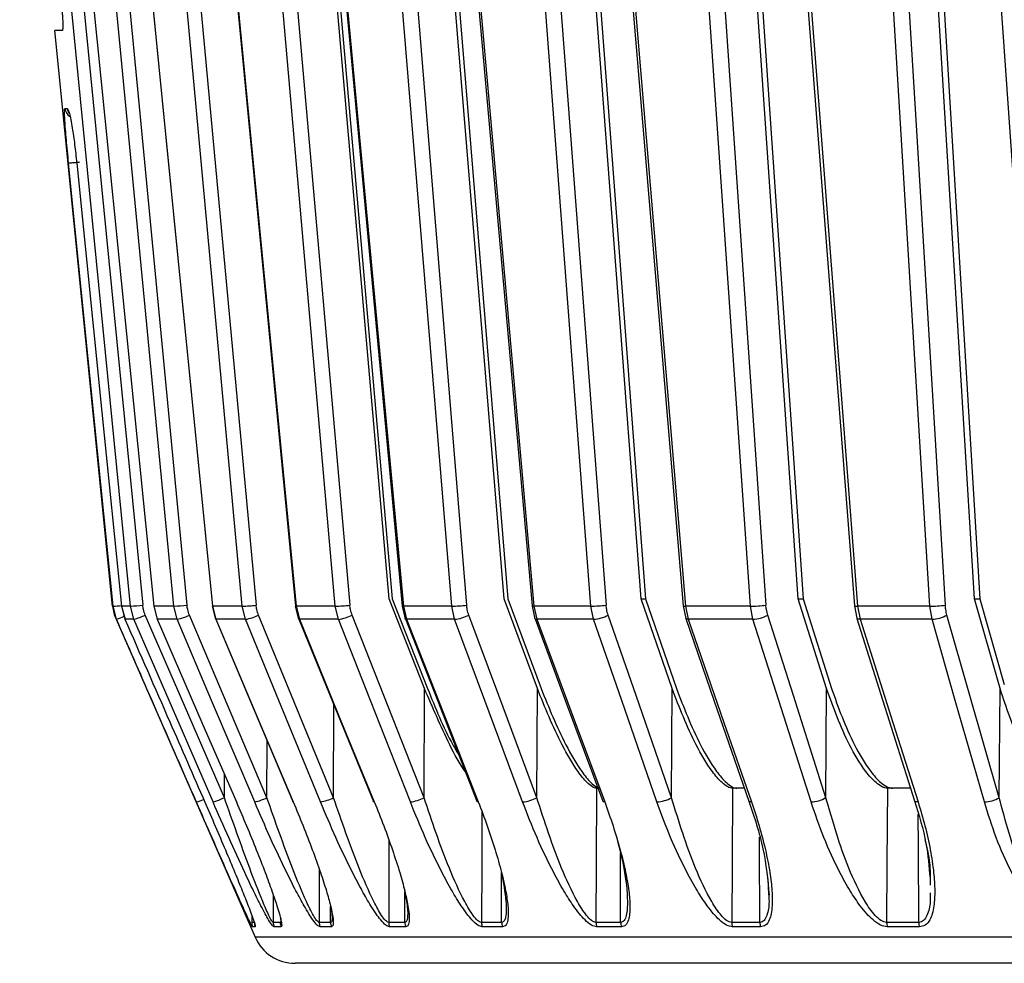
# Model space of a CAD drawing. Header units: millimetres. Extents: x -210 to 108, y -697 to -158.
# Tile 8 of 24: x -149 to -104, y -526 to -483. Entities that reach past the tile are written whole.
import ezdxf

# ---------------------------------------------------------------- set-up
doc = ezdxf.new("R2010")
doc.units = ezdxf.units.MM

msp = doc.modelspace()

# ---------------------------------------------------------------- linework, layer by layer
at = {"color": 7, "linetype": 'Continuous', "lineweight": 25}
for p, q in [((-147.943, -458.447), (-142.886, -509.689)), ((-142.443, -458.447), (-137.71, -509.689)), ((-132.307, -458.447), (-128.094, -509.689)), ((-126.388, -509.406), (-130.576, -458.447)), ((-117.952, -458.447), (-114.429, -509.689)), ((-112.961, -509.406), (-116.462, -458.447)), ((-116.221, -458.447), (-112.732, -509.406)), ((-131.631, -509.406), (-135.925, -460.447)), ((-120.13, -509.406), (-123.843, -460.447)), ((-123.631, -460.447), (-119.928, -509.406)), ((-104.909, -509.406), (-107.889, -460.447)), ((-107.623, -460.447), (-104.655, -509.406)), ((-129.983, -463.462), (-126.215, -509.406)), ((-135.468, -463.947), (-131.488, -509.406)), ((-146.564, -483.447), (-146.908, -483.447)), ((-144.264, -509.734), (-146.908, -483.447)), ((-146.441, -486.997), (-146.33, -486.997)), ((-130.02, -513.498), (-131.631, -509.406)), ((-131.488, -509.406), (-129.879, -513.498)), ((-124.864, -513.497), (-126.388, -509.406)), ((-126.215, -509.406), (-124.694, -513.497)), ((-120.137, -509.406), (-119.928, -509.406)), ((-118.71, -513.498), (-120.13, -509.406)), ((-119.928, -509.406), (-118.511, -513.498)), ((-112.967, -509.406), (-112.732, -509.406)), ((-111.658, -513.497), (-112.961, -509.406)), ((-112.732, -509.406), (-111.432, -513.497)), ((-104.914, -509.406), (-104.655, -509.406)), ((-103.736, -513.498), (-104.909, -509.406)), ((-104.655, -509.406), (-103.541, -513.309)), ((-144.241, -509.734), (-144.264, -509.734)), ((-144.083, -510.336), (-144.241, -509.734)), ((-143.444, -509.734), (-143.854, -509.734)), ((-143.854, -509.734), (-143.697, -510.336)), ((-143.852, -509.734), (-143.695, -510.332)), ((-143.288, -510.336), (-143.444, -509.734)), ((-142.382, -509.734), (-142.228, -510.331)), ((-141.466, -509.734), (-142.376, -509.734)), ((-142.376, -509.734), (-142.22, -510.336)), ((-141.313, -510.336), (-141.466, -509.734)), ((-139.72, -509.733), (-139.568, -510.328)), ((-138.344, -509.734), (-139.7, -509.734)), ((-139.7, -509.734), (-139.547, -510.336)), ((-138.196, -510.336), (-138.344, -509.734)), ((-135.918, -509.732), (-135.771, -510.325)), ((-134.092, -509.734), (-135.881, -509.734)), ((-135.881, -509.734), (-135.733, -510.336)), ((-133.95, -510.336), (-134.092, -509.734)), ((-131.039, -509.731), (-130.899, -510.32)), ((-128.778, -509.734), (-130.981, -509.734)), ((-130.981, -509.734), (-130.839, -510.336)), ((-128.644, -510.336), (-128.778, -509.734)), ((-125.104, -509.729), (-124.973, -510.311)), ((-122.425, -509.734), (-125.02, -509.734)), ((-125.02, -509.734), (-124.886, -510.336)), ((-122.3, -510.336), (-122.425, -509.734)), ((-118.21, -509.726), (-118.09, -510.299)), ((-115.137, -509.734), (-118.096, -509.734)), ((-118.096, -509.734), (-117.971, -510.336)), ((-115.022, -510.336), (-115.137, -509.734)), ((-110.386, -509.723), (-110.278, -510.287)), ((-106.943, -509.734), (-110.238, -509.734)), ((-110.238, -509.734), (-110.123, -510.336)), ((-106.84, -510.336), (-106.943, -509.734)), ((-144.107, -510.336), (-137.757, -524.849)), ((-144.083, -510.336), (-144.107, -510.336)), ((-143.288, -510.336), (-143.697, -510.336)), ((-141.313, -510.336), (-142.22, -510.336)), ((-138.196, -510.336), (-139.547, -510.336)), ((-133.95, -510.336), (-135.733, -510.336)), ((-128.644, -510.336), (-130.839, -510.336)), ((-122.3, -510.336), (-124.886, -510.336)), ((-118.09, -510.299), (-118.092, -510.291)), ((-115.022, -510.336), (-117.971, -510.336)), ((-106.84, -510.336), (-110.123, -510.336)), ((-130.038, -518.483), (-130.02, -513.498)), ((-124.887, -518.482), (-124.864, -513.497)), ((-118.736, -518.483), (-118.71, -513.498)), ((-111.687, -518.482), (-111.658, -513.497)), ((-103.769, -518.483), (-103.736, -513.498)), ((-134.17, -518.482), (-134.158, -514.234)), ((-137.214, -518.483), (-137.208, -515.865)), ((-139.158, -518.482), (-139.156, -517.418)), ((-115.413, -518.047), (-115.953, -518.047)), ((-107.821, -518.047), (-108.878, -518.047)), ((-121.061, -524.18), (-121.075, -521.029)), ((-134.825, -521.747), (-134.83, -524.18)), ((-126.495, -524.18), (-126.504, -521.901)), ((-114.344, -522.195), (-114.305, -522.891)), ((-106.932, -522.151), (-106.929, -522.475)), ((-136.928, -522.912), (-136.93, -524.18)), ((-130.917, -524.18), (-130.921, -522.802)), ((-134.307, -524.18), (-134.308, -523.447)), ((-137.91, -523.839), (-137.91, -524.18)), ((-137.787, -524.18), (-137.91, -524.18)), ((-126.495, -524.18), (-127.417, -524.18)), ((-137.745, -524.38), (-137.869, -524.38)), ((-137.753, -524.302), (-137.745, -524.38)), ((-136.568, -524.38), (-136.888, -524.38)), ((-136.536, -524.301), (-136.568, -524.38)), ((-134.266, -524.38), (-134.789, -524.38)), ((-134.192, -524.301), (-134.266, -524.38)), ((-130.877, -524.38), (-131.615, -524.38)), ((-126.458, -524.38), (-127.379, -524.38)), ((-121.025, -524.38), (-122.151, -524.38)), ((-114.669, -524.38), (-115.952, -524.38)), ((-107.415, -524.38), (-108.883, -524.38)), ((79.291, -524.849), (-137.757, -524.849))]:
    msp.add_line(p, q, dxfattribs=at)
at = {"color": 7, "linetype": 'Continuous', "lineweight": 25, "flags": 128}
for points in [[(-143.444, -509.734), (-146.251, -481.292), (-148.505, -458.447)], [(-147.537, -458.447), (-144.619, -487.447), (-142.376, -509.734)], [(-138.344, -509.734), (-140.971, -481.292), (-143.08, -458.447)], [(-140.874, -458.448), (-138.486, -483.126), (-135.91, -509.729)], [(-140.847, -458.447), (-138.039, -487.447), (-135.881, -509.734)], [(-128.778, -509.734), (-131.116, -481.292), (-132.994, -458.447)], [(-129.668, -458.448), (-127.471, -483.123), (-125.102, -509.726)], [(-129.587, -458.447), (-127.005, -487.447), (-125.02, -509.734)], [(-115.137, -509.734), (-117.091, -481.292), (-118.66, -458.447)], [(-114.365, -458.447), (-112.451, -483.119), (-110.386, -509.723)], [(-114.219, -458.447), (-111.968, -487.447), (-110.238, -509.734)], [(-141.466, -509.734), (-144.089, -482.418), (-146.193, -460.495)], [(-145.595, -460.447), (-142.947, -488.022), (-140.867, -509.689)], [(-144.593, -460.49), (-142.242, -484.188), (-139.707, -509.73)], [(-144.587, -460.495), (-141.825, -488.326), (-139.7, -509.734)], [(-134.092, -509.734), (-136.489, -482.418), (-138.412, -460.495)], [(-137.75, -460.447), (-135.33, -488.022), (-133.429, -509.689)], [(-135.634, -460.488), (-133.42, -484.186), (-131.035, -509.728)], [(-135.581, -460.495), (-132.981, -488.326), (-130.981, -509.734)], [(-122.425, -509.734), (-124.497, -482.418), (-126.16, -460.495)], [(-125.462, -460.447), (-123.37, -488.022), (-121.726, -509.689)], [(-122.333, -460.485), (-120.349, -484.182), (-118.21, -509.725)], [(-122.221, -460.495), (-119.89, -488.326), (-118.096, -509.734)], [(-106.943, -509.734), (-108.606, -482.418), (-109.94, -460.495)], [(-109.234, -460.447), (-107.555, -488.022), (-106.236, -509.689)], [(-105.238, -460.481), (-103.564, -484.179), (-101.759, -509.721)], [(-144.241, -509.734), (-145.374, -498.444), (-146.272, -489.495)], [(-145.899, -489.495), (-144.749, -500.873), (-143.854, -509.734)], [(-143.854, -509.734), (-143.853, -509.734), (-143.852, -509.734)], [(-142.376, -509.734), (-142.384, -509.734), (-142.382, -509.734)], [(-142.382, -509.734), (-142.373, -509.732), (-142.365, -509.731)], [(-139.7, -509.734), (-139.718, -509.734), (-139.72, -509.733)], [(-135.881, -509.734), (-135.909, -509.734), (-135.918, -509.732)], [(-143.697, -510.336), (-143.696, -510.333), (-143.695, -510.332)], [(-139.676, -518.678), (-141.684, -514.04), (-143.288, -510.336)], [(-139.158, -518.482), (-141.18, -513.81), (-142.769, -510.14)], [(-142.22, -510.336), (-142.228, -510.333), (-142.228, -510.33)], [(-142.22, -510.336), (-140.185, -515.041), (-138.611, -518.678)], [(-137.774, -518.679), (-139.742, -514.04), (-141.313, -510.336)], [(-137.214, -518.483), (-139.196, -513.811), (-140.753, -510.14)], [(-139.547, -510.336), (-139.566, -510.333), (-139.568, -510.328)], [(-139.552, -510.333), (-137.961, -514.089), (-136.026, -518.657)], [(-139.547, -510.336), (-137.554, -515.041), (-136.013, -518.679)], [(-134.767, -518.678), (-136.674, -514.04), (-138.196, -510.336)], [(-134.17, -518.482), (-136.091, -513.81), (-137.6, -510.14)], [(-135.733, -510.336), (-135.761, -510.333), (-135.771, -510.325)], [(-135.761, -510.326), (-134.219, -514.084), (-132.345, -518.652)], [(-135.733, -510.336), (-133.803, -515.041), (-132.311, -518.678)], [(-130.665, -518.679), (-132.492, -514.04), (-133.95, -510.336)], [(-130.038, -518.483), (-131.878, -513.811), (-133.324, -510.14)], [(-130.899, -510.32), (-130.899, -510.305), (-130.899, -510.304)], [(-130.839, -510.336), (-130.877, -510.333), (-130.897, -510.322), (-130.899, -510.32)], [(-130.893, -510.32), (-129.417, -514.079), (-127.623, -518.647)], [(-130.839, -510.336), (-128.991, -515.041), (-127.563, -518.679)], [(-125.538, -518.678), (-127.265, -514.04), (-128.644, -510.336)], [(-124.887, -518.482), (-126.627, -513.81), (-127.994, -510.14)], [(-124.973, -510.311), (-124.975, -510.305), (-124.975, -510.298)], [(-124.968, -510.316), (-123.574, -514.073), (-121.879, -518.64)], [(-124.886, -510.336), (-123.14, -515.041), (-121.79, -518.678)], [(-119.404, -518.679), (-121.014, -514.04), (-122.3, -510.336)], [(-118.736, -518.483), (-120.358, -513.811), (-121.633, -510.14)], [(-117.971, -510.336), (-118.026, -510.333), (-118.065, -510.322), (-118.087, -510.305), (-118.09, -510.299)], [(-118.088, -510.303), (-116.786, -514.067), (-115.207, -518.635)], [(-117.971, -510.336), (-116.344, -515.041), (-115.086, -518.679)], [(-112.365, -518.678), (-113.843, -514.04), (-115.022, -510.336)], [(-111.687, -518.482), (-113.175, -513.81), (-114.344, -510.14)], [(-110.123, -510.336), (-110.186, -510.333), (-110.234, -510.322), (-110.266, -510.305), (-110.278, -510.286)], [(-110.275, -510.293), (-109.082, -514.059), (-107.635, -518.626)], [(-110.123, -510.336), (-108.633, -515.041), (-107.48, -518.678)], [(-104.45, -518.679), (-105.779, -514.04), (-106.84, -510.336)], [(-103.769, -518.483), (-105.108, -513.811), (-106.159, -510.14)], [(-122.16, -518.047), (-122.175, -521.482), (-122.187, -524.18)], [(-115.953, -518.047), (-115.971, -521.482), (-115.985, -524.18)], [(-108.878, -518.047), (-108.898, -521.482), (-108.914, -524.18)], [(-138.611, -518.678), (-138.62, -518.675), (-138.611, -518.665), (-138.605, -518.66)], [(-136.013, -518.679), (-136.032, -518.676), (-136.033, -518.665), (-136.026, -518.657)], [(-132.311, -518.678), (-132.339, -518.675), (-132.349, -518.665), (-132.345, -518.652)], [(-127.563, -518.679), (-127.6, -518.676), (-127.621, -518.665), (-127.623, -518.648), (-127.623, -518.647)], [(-121.79, -518.678), (-121.836, -518.675), (-121.866, -518.665), (-121.879, -518.647), (-121.879, -518.64)], [(-115.086, -518.679), (-115.141, -518.676), (-115.18, -518.665), (-115.202, -518.648), (-115.207, -518.634)], [(-107.48, -518.678), (-107.543, -518.675), (-107.591, -518.665), (-107.622, -518.647), (-107.635, -518.626)], [(-127.399, -519.118), (-127.407, -521.482), (-127.417, -524.18)], [(-107.445, -524.18), (-107.466, -520.746), (-107.475, -519.233)], [(-131.644, -520.424), (-131.647, -521.482), (-131.655, -524.18)], [(-114.702, -524.18), (-114.72, -520.746), (-114.723, -520.28)]]:
    msp.add_lwpolyline(points, dxfattribs=at)
at = {"color": 7, "linetype": 'Continuous', "lineweight": 25}
for centre, radius, start, end in [((-145.944, -486.948), 0.5, 185.7287, 237.219), ((-145.832, -486.948), 0.501, 185.7284, 213.764), ((-142.274, -509.534), 2, 185.7432, 203.6294), ((-144.678, -502.435), 7.313, 273.4268, 276.4249), ((-143.869, -501.118), 8.627, 272.8236, 276.5403), ((-141.742, -502.17), 7.569, 272.0864, 276.6346), ((-138.532, -502.698), 7.039, 271.531, 276.7079), ((-134.219, -503.062), 6.673, 271.0889, 276.7953), ((-131.003, -509.609), 0.128, 253.8087, 279.9539), ((-128.857, -503.396), 6.339, 270.7139, 276.9191), ((-125.049, -509.531), 0.205, 254.3483, 277.9507), ((-122.465, -503.748), 5.986, 270.3797, 277.0924), ((-118.136, -509.5), 0.238, 251.9528, 279.7487), ((-115.143, -504.145), 5.59, 270.0614, 277.3297), ((-110.285, -509.381), 0.356, 253.5707, 277.6419), ((-106.92, -504.59), 5.144, 269.7427, 277.6448), ((-145.575, -506.196), 4.4, 289.8194, 294.7436), ((-144.104, -507.394), 3.053, 285.5019, 295.9188), ((-141.794, -508.062), 2.324, 281.9392, 296.6169), ((-138.523, -508.335), 2.027, 279.2721, 297.1007), ((-134.182, -508.494), 1.857, 277.1795, 297.5552), ((-128.809, -508.613), 1.731, 275.45, 298.0911), ((-124.909, -510.249), 0.0891, 223.6235, 284.3965), ((-122.412, -508.721), 1.619, 273.961, 298.7741), ((-115.091, -508.829), 1.508, 272.6064, 299.6622), ((-106.872, -508.944), 1.392, 271.3215, 300.8057), ((-142.396, -513.41), 5.636, 290.4164, 293.9861), ((-140.491, -515.74), 3.049, 285.4915, 295.9255), ((-138.254, -516.407), 2.321, 281.926, 296.6242), ((-135.093, -516.679), 2.025, 279.2573, 297.1078), ((-130.897, -516.838), 1.855, 277.164, 297.5616), ((-125.701, -516.956), 1.73, 275.4341, 298.0967), ((-119.515, -517.064), 1.618, 273.9449, 298.7787), ((-112.433, -517.172), 1.507, 272.59, 299.6658), ((-104.482, -517.287), 1.392, 271.305, 300.8081), ((-137.41, -524.18), 0.5, 179.9993, 203.6103), ((-137.286, -524.18), 0.501, 179.9985, 203.585), ((-136.425, -524.18), 0.504, 179.9925, 203.4099), ((-136.104, -524.18), 0.506, 179.9903, 203.3445), ((-134.317, -524.18), 0.513, 179.9783, 202.9801), ((-133.792, -524.18), 0.515, 179.9749, 202.8727), ((-131.128, -524.18), 0.527, 179.9584, 202.3272), ((-130.387, -524.181), 0.53, 179.954, 202.1749), ((-126.871, -524.181), 0.546, 179.9345, 201.4508), ((-125.944, -524.181), 0.551, 179.9297, 201.2594), ((-121.614, -524.181), 0.573, 179.9091, 200.3612), ((-120.481, -524.181), 0.58, 179.9042, 200.1255), ((-115.375, -524.181), 0.61, 179.8847, 199.0586), ((-114.084, -524.181), 0.618, 179.8804, 198.7877), ((-108.255, -524.182), 0.659, 179.8641, 197.5597), ((-106.775, -524.182), 0.67, 179.8608, 197.2468), ((-135.925, -524.047), 2, 203.6294, 270)]:
    msp.add_arc(centre, radius, start, end, dxfattribs=at)
for points, knots in [([(-146.583, -482.447), (-146.577, -482.515), (-146.564, -482.65), (-146.546, -482.9), (-146.533, -483.173), (-146.537, -483.355), (-146.549, -483.436), (-146.559, -483.444), (-146.564, -483.447)], [0, 0, 0, 0, 0.129409, 0.258734, 0.500621, 0.743338, 0.871572, 1, 1, 1, 1]), ([(-146.272, -489.495), (-146.308, -489.128), (-146.38, -488.394), (-146.445, -487.574), (-146.468, -487.084), (-146.45, -487.026), (-146.441, -486.997)], [0, 0, 0, 0, 0.280376, 0.559711, 0.779881, 1, 1, 1, 1]), ([(-146.33, -486.997), (-146.301, -487.045), (-146.245, -487.139), (-146.115, -487.808), (-145.993, -488.631), (-145.93, -489.207), (-145.899, -489.495)], [0, 0, 0, 0, 0.27982, 0.55917, 0.779392, 1, 1, 1, 1]), ([(-146.272, -489.495), (-146.264, -489.495), (-146.251, -489.494), (-146.186, -489.488), (-146.12, -489.482), (-146.039, -489.474), (-145.921, -489.463), (-145.824, -489.454), (-145.761, -489.447)], [0, 0, 0, 0, 0.239377, 0.368292, 0.499962, 0.631637, 0.760568, 1, 1, 1, 1]), ([(-145.899, -489.495), (-145.9, -489.495), (-145.901, -489.495), (-145.874, -489.492), (-145.872, -489.492)], [0, 0, 0, 0, 0.91189, 1, 1, 1, 1]), ([(-142.769, -510.14), (-142.8, -510.058), (-142.856, -509.912), (-142.877, -509.757), (-142.886, -509.689)], [0, 0, 0, 0, 0.5601427, 1, 1, 1, 1]), ([(-140.753, -510.14), (-140.783, -510.058), (-140.838, -509.912), (-140.858, -509.757), (-140.867, -509.689)], [0, 0, 0, 0, 0.5596596, 1, 1, 1, 1]), ([(-137.6, -510.14), (-137.629, -510.058), (-137.682, -509.912), (-137.702, -509.757), (-137.71, -509.689)], [0, 0, 0, 0, 0.560143, 1, 1, 1, 1]), ([(-133.324, -510.14), (-133.352, -510.058), (-133.403, -509.912), (-133.421, -509.757), (-133.429, -509.689)], [0, 0, 0, 0, 0.55966, 1, 1, 1, 1]), ([(-127.994, -510.14), (-128.021, -510.058), (-128.069, -509.912), (-128.086, -509.757), (-128.094, -509.689)], [0, 0, 0, 0, 0.5601427, 1, 1, 1, 1]), ([(-121.633, -510.14), (-121.658, -510.058), (-121.703, -509.912), (-121.719, -509.757), (-121.726, -509.689)], [0, 0, 0, 0, 0.55966, 1, 1, 1, 1]), ([(-114.344, -510.14), (-114.367, -510.058), (-114.408, -509.912), (-114.423, -509.757), (-114.429, -509.689)], [0, 0, 0, 0, 0.559176, 1, 1, 1, 1]), ([(-106.159, -510.14), (-106.18, -510.058), (-106.217, -509.912), (-106.23, -509.757), (-106.236, -509.689)], [0, 0, 0, 0, 0.55966, 1, 1, 1, 1]), ([(-140.43, -518.692), (-141.112, -517.132), (-142.33, -514.347), (-143.547, -511.561), (-144.083, -510.336)], [0, 0, 0, 0, 0.56, 1, 1, 1, 1]), ([(-143.697, -510.336), (-143.015, -511.896), (-141.798, -514.681), (-140.582, -517.466), (-140.046, -518.692)], [0, 0, 0, 0, 0.5600004, 1, 1, 1, 1]), ([(-128.155, -517.293), (-128.157, -517.291), (-128.418, -516.948), (-129.101, -515.639), (-129.653, -514.353), (-130.02, -513.498)], [0, 0, 0, 0, 0.002509, 0.336409, 1, 1, 1, 1]), ([(-129.879, -513.498), (-129.527, -514.378), (-129.105, -515.432), (-128.541, -516.388), (-128.448, -516.546)], [0, 0, 0, 0, 0.834461, 1, 1, 1, 1]), ([(-122.16, -518.047), (-122.19, -518.044), (-122.25, -518.038), (-122.395, -517.968), (-122.66, -517.748), (-123.153, -517.116), (-123.987, -515.671), (-124.514, -514.366), (-124.864, -513.497)], [0, 0, 0, 0, 0.029287, 0.059353, 0.126025, 0.251323, 0.501935, 1, 1, 1, 1]), ([(-124.694, -513.497), (-124.344, -514.364), (-123.819, -515.668), (-122.986, -517.112), (-122.491, -517.746), (-122.224, -517.968), (-122.079, -518.038), (-122.018, -518.044), (-121.987, -518.047)], [0, 0, 0, 0, 0.497301, 0.747796, 0.873525, 0.940465, 0.970628, 1, 1, 1, 1]), ([(-115.953, -518.047), (-115.988, -518.044), (-116.058, -518.038), (-116.22, -517.968), (-116.509, -517.748), (-117.029, -517.116), (-117.876, -515.671), (-118.376, -514.366), (-118.71, -513.498)], [0, 0, 0, 0, 0.0292879, 0.0593534, 0.1260251, 0.2513227, 0.501935, 1, 1, 1, 1]), ([(-118.511, -513.498), (-118.179, -514.365), (-117.679, -515.668), (-116.834, -517.113), (-116.313, -517.746), (-116.022, -517.968), (-115.859, -518.038), (-115.788, -518.044), (-115.753, -518.047)], [0, 0, 0, 0, 0.497302, 0.747797, 0.873526, 0.940464, 0.970627, 1, 1, 1, 1]), ([(-108.878, -518.047), (-108.917, -518.044), (-108.995, -518.038), (-109.173, -517.968), (-109.483, -517.748), (-110.025, -517.116), (-110.875, -515.671), (-111.345, -514.366), (-111.658, -513.497)], [0, 0, 0, 0, 0.029287, 0.059353, 0.126025, 0.251323, 0.501935, 1, 1, 1, 1]), ([(-111.432, -513.497), (-111.121, -514.364), (-110.653, -515.668), (-109.803, -517.112), (-109.261, -517.746), (-108.949, -517.968), (-108.77, -518.038), (-108.691, -518.044), (-108.652, -518.047)], [0, 0, 0, 0, 0.4973011, 0.7477963, 0.8735255, 0.9404648, 0.9706276, 1, 1, 1, 1]), ([(-100.962, -518.047), (-101.004, -518.044), (-101.091, -518.038), (-101.282, -517.968), (-101.611, -517.748), (-102.168, -517.116), (-103.014, -515.671), (-103.448, -514.366), (-103.736, -513.498)], [0, 0, 0, 0, 0.029288, 0.059353, 0.126025, 0.251323, 0.501935, 1, 1, 1, 1]), ([(-137.869, -524.38), (-137.882, -524.364), (-137.909, -524.328), (-138.028, -524.087), (-138.171, -523.782), (-138.373, -523.342), (-138.656, -522.715), (-139.118, -521.677), (-139.718, -520.317), (-140.193, -519.234), (-140.43, -518.692)], [0, 0, 0, 0, 0.058965, 0.125513, 0.184152, 0.250986, 0.367428, 0.501746, 0.750784, 1, 1, 1, 1]), ([(-140.046, -518.692), (-139.888, -519.055), (-139.571, -519.784), (-139.113, -520.861), (-138.699, -521.853), (-138.349, -522.71), (-138.099, -523.339), (-137.933, -523.776), (-137.816, -524.093), (-137.775, -524.229), (-137.753, -524.302)], [0, 0, 0, 0, 0.177644, 0.356466, 0.528885, 0.671464, 0.795222, 0.866462, 0.929016, 1, 1, 1, 1]), ([(-136.888, -524.38), (-136.915, -524.364), (-136.972, -524.328), (-137.127, -524.085), (-137.301, -523.778), (-137.533, -523.337), (-137.846, -522.709), (-138.34, -521.671), (-138.964, -520.308), (-139.438, -519.222), (-139.676, -518.678)], [0, 0, 0, 0, 0.0590467, 0.125735, 0.1844623, 0.2514116, 0.367628, 0.5016236, 0.7502705, 1, 1, 1, 1]), ([(-136.93, -524.18), (-136.94, -524.175), (-136.96, -524.166), (-137.025, -524.07), (-137.172, -523.783), (-137.512, -522.987), (-138.208, -521.181), (-138.777, -519.565), (-139.158, -518.482)], [0, 0, 0, 0, 0.0270283, 0.0546311, 0.1120215, 0.2334594, 0.4863789, 1, 1, 1, 1]), ([(-138.611, -518.678), (-138.455, -519.042), (-138.142, -519.774), (-137.701, -520.854), (-137.312, -521.849), (-136.995, -522.707), (-136.779, -523.337), (-136.645, -523.774), (-136.56, -524.092), (-136.544, -524.229), (-136.536, -524.301)], [0, 0, 0, 0, 0.17773, 0.356827, 0.529636, 0.671839, 0.795303, 0.866507, 0.929025, 1, 1, 1, 1]), ([(-134.789, -524.38), (-134.83, -524.364), (-134.917, -524.328), (-135.105, -524.086), (-135.307, -523.78), (-135.568, -523.339), (-135.908, -522.711), (-136.431, -521.67), (-137.071, -520.307), (-137.54, -519.222), (-137.774, -518.679)], [0, 0, 0, 0, 0.058953, 0.125513, 0.184149, 0.250987, 0.367434, 0.501751, 0.750786, 1, 1, 1, 1]), ([(-134.83, -524.18), (-134.846, -524.175), (-134.879, -524.166), (-134.966, -524.07), (-135.146, -523.785), (-135.529, -522.989), (-136.27, -521.183), (-136.835, -519.566), (-137.214, -518.483)], [0, 0, 0, 0, 0.027132, 0.054565, 0.111728, 0.232859, 0.48615, 1, 1, 1, 1]), ([(-136.013, -518.679), (-135.862, -519.043), (-135.557, -519.774), (-135.141, -520.852), (-134.783, -521.846), (-134.503, -522.705), (-134.325, -523.336), (-134.227, -523.774), (-134.175, -524.092), (-134.186, -524.229), (-134.192, -524.301)], [0, 0, 0, 0, 0.177627, 0.356446, 0.528863, 0.671441, 0.795206, 0.86645, 0.929002, 1, 1, 1, 1]), ([(-131.615, -524.38), (-131.67, -524.364), (-131.785, -524.328), (-132.007, -524.085), (-132.236, -523.778), (-132.522, -523.337), (-132.886, -522.709), (-133.43, -521.671), (-134.079, -520.308), (-134.537, -519.222), (-134.767, -518.678)], [0, 0, 0, 0, 0.059047, 0.125735, 0.184462, 0.251412, 0.367628, 0.501624, 0.750271, 1, 1, 1, 1]), ([(-131.655, -524.18), (-131.677, -524.175), (-131.721, -524.166), (-131.83, -524.07), (-132.042, -523.783), (-132.465, -522.987), (-133.243, -521.181), (-133.798, -519.565), (-134.17, -518.482)], [0, 0, 0, 0, 0.027028, 0.054631, 0.112021, 0.233459, 0.486379, 1, 1, 1, 1]), ([(-132.311, -518.678), (-132.165, -519.042), (-131.871, -519.774), (-131.482, -520.854), (-131.16, -521.848), (-130.92, -522.708), (-130.785, -523.334), (-130.719, -523.779), (-130.717, -523.973), (-130.716, -524.064)], [0, 0, 0, 0, 0.191308, 0.384088, 0.570099, 0.723166, 0.856062, 0.932706, 1, 1, 1, 1]), ([(-127.379, -524.38), (-127.447, -524.364), (-127.589, -524.328), (-127.841, -524.086), (-128.093, -523.78), (-128.403, -523.339), (-128.787, -522.711), (-129.348, -521.67), (-130, -520.307), (-130.444, -519.222), (-130.665, -518.679)], [0, 0, 0, 0, 0.058953, 0.125513, 0.184149, 0.250987, 0.367434, 0.501751, 0.750786, 1, 1, 1, 1]), ([(-127.417, -524.18), (-127.445, -524.175), (-127.5, -524.166), (-127.629, -524.07), (-127.87, -523.785), (-128.329, -522.989), (-129.135, -521.183), (-129.676, -519.566), (-130.038, -518.483)], [0, 0, 0, 0, 0.027132, 0.054565, 0.111728, 0.232859, 0.48615, 1, 1, 1, 1]), ([(-127.563, -518.679), (-127.424, -519.043), (-127.145, -519.774), (-126.789, -520.852), (-126.505, -521.846), (-126.31, -522.704), (-126.208, -523.338), (-126.197, -523.664), (-126.194, -523.783)], [0, 0, 0, 0, 0.205006, 0.411386, 0.610379, 0.774933, 0.917774, 1, 1, 1, 1]), ([(-122.151, -524.38), (-122.231, -524.364), (-122.4, -524.328), (-122.679, -524.085), (-122.954, -523.778), (-123.282, -523.337), (-123.682, -522.709), (-124.253, -521.671), (-124.902, -520.308), (-125.325, -519.222), (-125.538, -518.678)], [0, 0, 0, 0, 0.0590467, 0.125735, 0.1844623, 0.2514116, 0.367628, 0.5016236, 0.7502705, 1, 1, 1, 1]), ([(-122.187, -524.18), (-122.22, -524.175), (-122.286, -524.166), (-122.434, -524.07), (-122.703, -523.783), (-123.192, -522.987), (-124.019, -521.181), (-124.539, -519.565), (-124.887, -518.482)], [0, 0, 0, 0, 0.027028, 0.054631, 0.112021, 0.233459, 0.486379, 1, 1, 1, 1]), ([(-121.79, -518.678), (-121.66, -519.042), (-121.398, -519.774), (-121.078, -520.854), (-120.833, -521.85), (-120.689, -522.704), (-120.629, -523.232), (-120.639, -523.461), (-120.64, -523.48)], [0, 0, 0, 0, 0.22026, 0.442215, 0.656377, 0.832609, 0.985617, 1, 1, 1, 1]), ([(-115.952, -524.38), (-116.042, -524.364), (-116.235, -524.328), (-116.54, -524.086), (-116.832, -523.78), (-117.177, -523.339), (-117.589, -522.711), (-118.166, -521.67), (-118.804, -520.307), (-119.204, -519.222), (-119.404, -518.679)], [0, 0, 0, 0, 0.058953, 0.125513, 0.184149, 0.250987, 0.367434, 0.501751, 0.750786, 1, 1, 1, 1]), ([(-115.985, -524.18), (-116.023, -524.175), (-116.099, -524.166), (-116.265, -524.07), (-116.556, -523.785), (-117.072, -522.989), (-117.911, -521.183), (-118.405, -519.566), (-118.736, -518.483)], [0, 0, 0, 0, 0.027132, 0.054565, 0.111728, 0.232859, 0.48615, 1, 1, 1, 1]), ([(-115.207, -518.635), (-114.963, -519.365), (-114.48, -520.813), (-114.346, -522.231), (-114.28, -522.935)], [0, 0, 0, 0, 0.504114, 1, 1, 1, 1]), ([(-115.086, -518.679), (-114.966, -519.043), (-114.724, -519.774), (-114.443, -520.852), (-114.245, -521.846), (-114.14, -522.705), (-114.128, -523.334), (-114.178, -523.776), (-114.268, -524.084), (-114.413, -524.328), (-114.587, -524.364), (-114.669, -524.38)], [0, 0, 0, 0, 0.167121, 0.335363, 0.497583, 0.631728, 0.748173, 0.815204, 0.874056, 0.940855, 1, 1, 1, 1]), ([(-108.883, -524.38), (-108.984, -524.364), (-109.2, -524.328), (-109.527, -524.084), (-109.836, -523.777), (-110.194, -523.335), (-110.612, -522.708), (-111.187, -521.669), (-111.808, -520.307), (-112.18, -519.221), (-112.365, -518.678)], [0, 0, 0, 0, 0.059131, 0.125933, 0.184736, 0.251775, 0.367913, 0.501785, 0.750803, 1, 1, 1, 1]), ([(-108.914, -524.18), (-108.956, -524.175), (-109.041, -524.166), (-109.223, -524.07), (-109.537, -523.783), (-110.072, -522.987), (-110.915, -521.181), (-111.377, -519.565), (-111.687, -518.482)], [0, 0, 0, 0, 0.0269641, 0.0545332, 0.1120985, 0.2336178, 0.4861756, 1, 1, 1, 1]), ([(-107.635, -518.626), (-107.437, -519.279), (-107.077, -520.464), (-106.978, -521.638), (-106.933, -522.164)], [0, 0, 0, 0, 0.551234, 1, 1, 1, 1]), ([(-107.48, -518.678), (-107.371, -519.043), (-107.151, -519.775), (-106.912, -520.855), (-106.76, -521.849), (-106.703, -522.708), (-106.734, -523.336), (-106.821, -523.777), (-106.944, -524.084), (-107.124, -524.328), (-107.322, -524.364), (-107.415, -524.38)], [0, 0, 0, 0, 0.1674353, 0.3358782, 0.4981712, 0.6321678, 0.7484785, 0.8154264, 0.8742091, 0.9409203, 1, 1, 1, 1]), ([(-100.974, -524.38), (-101.084, -524.364), (-101.319, -524.328), (-101.664, -524.086), (-101.984, -523.78), (-102.351, -523.339), (-102.774, -522.711), (-103.343, -521.67), (-103.941, -520.307), (-104.28, -519.222), (-104.45, -518.679)], [0, 0, 0, 0, 0.058953, 0.125513, 0.184149, 0.250987, 0.367434, 0.501751, 0.750786, 1, 1, 1, 1]), ([(-101.001, -524.18), (-101.048, -524.175), (-101.142, -524.166), (-101.337, -524.07), (-101.667, -523.785), (-102.218, -522.989), (-103.056, -521.183), (-103.483, -519.566), (-103.769, -518.483)], [0, 0, 0, 0, 0.027132, 0.054565, 0.111728, 0.232859, 0.48615, 1, 1, 1, 1]), ([(-121.236, -520.354), (-121.118, -520.807), (-120.86, -521.792), (-120.734, -522.986), (-120.764, -523.783), (-120.871, -524.07), (-120.967, -524.166), (-121.03, -524.175), (-121.061, -524.18)], [0, 0, 0, 0, 0.30705, 0.667023, 0.840225, 0.922273, 0.961568, 1, 1, 1, 1]), ([(-107.169, -520.393), (-107.063, -520.837), (-106.92, -521.44), (-106.929, -522.003), (-106.932, -522.151)], [0, 0, 0, 0, 0.737637, 1, 1, 1, 1]), ([(-126.504, -521.901), (-126.421, -522.35), (-126.291, -523.048), (-126.274, -523.782), (-126.344, -524.07), (-126.418, -524.166), (-126.47, -524.175), (-126.495, -524.18)], [0, 0, 0, 0, 0.484912, 0.752847, 0.879471, 0.94037, 1, 1, 1, 1]), ([(-130.972, -522.547), (-130.922, -522.776), (-130.817, -523.251), (-130.772, -523.782), (-130.805, -524.07), (-130.857, -524.166), (-130.897, -524.175), (-130.917, -524.18)], [0, 0, 0, 0, 0.324613, 0.675924, 0.842345, 0.922047, 1, 1, 1, 1]), ([(-114.305, -522.891), (-114.296, -523.002), (-114.267, -523.359), (-114.337, -523.781), (-114.475, -524.07), (-114.593, -524.166), (-114.666, -524.175), (-114.702, -524.18)], [0, 0, 0, 0, 0.190211, 0.611442, 0.810512, 0.906254, 1, 1, 1, 1]), ([(-106.927, -522.825), (-106.922, -522.959), (-106.908, -523.339), (-107.012, -523.782), (-107.185, -524.07), (-107.322, -524.166), (-107.405, -524.175), (-107.445, -524.18)], [0, 0, 0, 0, 0.221005, 0.626213, 0.81771, 0.909813, 1, 1, 1, 1]), ([(-134.308, -523.447), (-134.282, -523.593), (-134.236, -523.846), (-134.237, -524.069), (-134.264, -524.166), (-134.293, -524.175), (-134.307, -524.18)], [0, 0, 0, 0, 0.412685, 0.713585, 0.8583, 1, 1, 1, 1]), ([(-126.194, -523.783), (-126.198, -523.88), (-126.207, -524.086), (-126.28, -524.327), (-126.401, -524.364), (-126.458, -524.38)], [0, 0, 0, 0, 0.318472, 0.679942, 1, 1, 1, 1]), ([(-120.64, -523.48), (-120.641, -523.584), (-120.643, -523.796), (-120.699, -524.083), (-120.807, -524.328), (-120.956, -524.364), (-121.025, -524.38)], [0, 0, 0, 0, 0.232863, 0.477133, 0.75445, 1, 1, 1, 1]), ([(-136.61, -524.18), (-136.672, -524.18), (-136.784, -524.18), (-136.885, -524.18), (-136.93, -524.18)], [0, 0, 0, 0, 0.56, 1, 1, 1, 1]), ([(-136.599, -523.979), (-136.593, -524.019), (-136.58, -524.099), (-136.586, -524.165), (-136.602, -524.175), (-136.61, -524.18)], [0, 0, 0, 0, 0.341825, 0.674563, 1, 1, 1, 1]), ([(-134.307, -524.18), (-134.407, -524.18), (-134.586, -524.18), (-134.755, -524.18), (-134.83, -524.18)], [0, 0, 0, 0, 0.56, 1, 1, 1, 1]), ([(-130.917, -524.18), (-131.057, -524.18), (-131.308, -524.18), (-131.549, -524.18), (-131.655, -524.18)], [0, 0, 0, 0, 0.56, 1, 1, 1, 1]), ([(-130.716, -524.064), (-130.724, -524.156), (-130.74, -524.33), (-130.833, -524.364), (-130.877, -524.38)], [0, 0, 0, 0, 0.530377, 1, 1, 1, 1]), ([(-121.061, -524.18), (-121.273, -524.18), (-121.653, -524.18), (-122.024, -524.18), (-122.187, -524.18)], [0, 0, 0, 0, 0.56, 1, 1, 1, 1]), ([(-114.702, -524.18), (-114.944, -524.18), (-115.375, -524.18), (-115.799, -524.18), (-115.985, -524.18)], [0, 0, 0, 0, 0.56, 1, 1, 1, 1]), ([(-107.445, -524.18), (-107.722, -524.18), (-108.215, -524.18), (-108.7, -524.18), (-108.914, -524.18)], [0, 0, 0, 0, 0.56, 1, 1, 1, 1]), ([(-29.233, -526.047), (-32.433, -526.047), (-38.94, -526.047), (-48.772, -526.047), (-58.719, -526.047), (-68.637, -526.047), (-78.369, -526.047), (-87.75, -526.047), (-96.615, -526.047), (-104.81, -526.047), (-112.198, -526.047), (-118.669, -526.047), (-124.141, -526.047), (-128.569, -526.047), (-131.947, -526.047), (-134.27, -526.047), (-135.672, -526.047), (-135.841, -526.047), (-135.925, -526.047)], [0, 0, 0, 0, 0.057284, 0.116497, 0.177468, 0.239987, 0.303803, 0.368625, 0.434137, 0.5, 0.565863, 0.631375, 0.696197, 0.760013, 0.822532, 0.883503, 0.942716, 1, 1, 1, 1])]:
    msp.add_open_spline(points, degree=3, knots=knots, dxfattribs=at)

doc.saveas('drawing.dxf')
